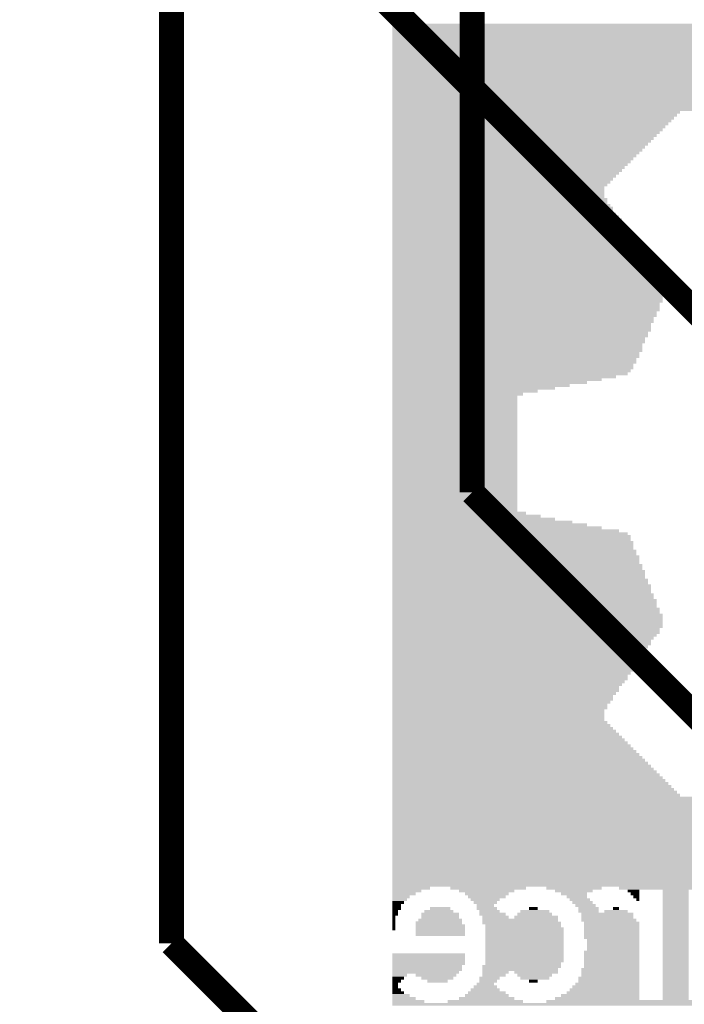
# Model space of a CAD drawing. Extents: x -3564 to 3564, y -2067 to 2176.
# Tile 11 of 21: x -411 to -145, y -1861 to -1468. Entities that reach past the tile are written whole.
import ezdxf

# ---------------------------------------------------------------- set-up
doc = ezdxf.new("R2010")
doc.units = 0
for name, color, linetype in [('COPPER_BOTTOM', 1, 'CONTINUOUS'), ('COPPER_TOP', 3, 'CONTINUOUS'), ('SILKSCREEN_BOTTOM', 6, 'CONTINUOUS')]:
    doc.layers.add(name, color=color, linetype=linetype)

msp = doc.modelspace()

# ---------------------------------------------------------------- hatches: boundary and pattern name
at = {"layer": 'SILKSCREEN_BOTTOM'}
for points in [[(-63.53937, -1471.159685), (-261.850039, -1471.159685), (-261.850039, -1469.994724), (-63.53937, -1469.999961)], [(-64.699094, -1472.319409), (-261.850039, -1472.319409), (-261.850039, -1471.154449), (-64.699094, -1471.159646)], [(-64.699094, -1473.479134), (-261.850039, -1473.479134), (-261.850039, -1472.314173), (-64.699094, -1472.31937)], [(-64.699094, -1474.638819), (-261.850039, -1474.638819), (-261.850039, -1473.473898), (-64.699094, -1473.479094)], [(-64.699094, -1475.798543), (-261.850039, -1475.798543), (-261.850039, -1474.633622), (-64.699094, -1474.63878)], [(-65.85878, -1476.958268), (-261.850039, -1476.958268), (-261.850039, -1475.793346), (-65.85878, -1475.798504)], [(-65.85878, -1478.117953), (-261.850039, -1478.117953), (-261.850039, -1476.953071), (-65.85878, -1476.958228)], [(-65.85878, -1479.277677), (-261.850039, -1479.277677), (-261.850039, -1478.112795), (-65.85878, -1478.117913)], [(-65.85878, -1480.437402), (-261.850039, -1480.437402), (-261.850039, -1479.27252), (-65.85878, -1479.277638)], [(-65.85878, -1481.597087), (-261.850039, -1481.597087), (-261.850039, -1480.432244), (-65.85878, -1480.437362)], [(-65.85878, -1482.756811), (-261.850039, -1482.756811), (-261.850039, -1481.591969), (-65.85878, -1481.597047)], [(-67.018504, -1483.916535), (-261.850039, -1483.916535), (-261.850039, -1482.751693), (-67.018504, -1482.756772)], [(-67.018504, -1485.07622), (-261.850039, -1485.07622), (-261.850039, -1483.911417), (-67.018504, -1483.916496)], [(-67.018504, -1486.235945), (-261.850039, -1486.235945), (-261.850039, -1485.071142), (-67.018504, -1485.076181)], [(-67.018504, -1487.395669), (-261.850039, -1487.395669), (-261.850039, -1486.230866), (-67.018504, -1486.235906)], [(-67.018504, -1488.555354), (-261.850039, -1488.555354), (-261.850039, -1487.390591), (-67.018504, -1487.39563)], [(-68.178228, -1489.715079), (-261.850039, -1489.715079), (-261.850039, -1488.550315), (-68.178228, -1488.555315)], [(-68.178228, -1490.874803), (-261.850039, -1490.874803), (-261.850039, -1489.710039), (-68.178228, -1489.715039)], [(-68.178228, -1492.034488), (-261.850039, -1492.034488), (-261.850039, -1490.869764), (-68.178228, -1490.874764)], [(-68.178228, -1493.194213), (-261.850039, -1493.194213), (-261.850039, -1492.029488), (-68.178228, -1492.034449)], [(-68.178228, -1494.353937), (-261.850039, -1494.353937), (-261.850039, -1493.189213), (-68.178228, -1493.194173)], [(-68.178228, -1495.513622), (-261.850039, -1495.513622), (-261.850039, -1494.348937), (-68.178228, -1494.353898)], [(-69.337913, -1496.673346), (-261.850039, -1496.673346), (-261.850039, -1495.508661), (-69.337913, -1495.513583)], [(-69.337913, -1497.833071), (-261.850039, -1497.833071), (-261.850039, -1496.668386), (-69.337913, -1496.673307)], [(-69.337913, -1498.992756), (-261.850039, -1498.992756), (-261.850039, -1497.82811), (-69.337913, -1497.833031)], [(-69.337913, -1500.15248), (-261.850039, -1500.15248), (-261.850039, -1498.987835), (-69.337913, -1498.992717)], [(-69.337913, -1501.312205), (-261.850039, -1501.312205), (-261.850039, -1500.147559), (-69.337913, -1500.152441)], [(-70.497638, -1502.47189), (-261.850039, -1502.47189), (-261.850039, -1501.307283), (-70.497638, -1501.312165)], [(-70.497638, -1503.631614), (-261.850039, -1503.631614), (-261.850039, -1502.467008), (-70.497638, -1502.47185)], [(-70.497638, -1504.791339), (-261.850039, -1504.791339), (-261.850039, -1503.626732), (-70.497638, -1503.631575)], [(-147.038583, -1505.951024), (-261.850039, -1505.951024), (-261.850039, -1504.786457), (-147.038583, -1504.791299)], [(-148.198307, -1507.110748), (-261.850039, -1507.110748), (-261.850039, -1505.946181), (-148.198307, -1505.950984)], [(-149.358031, -1508.270472), (-261.850039, -1508.270472), (-261.850039, -1507.105906), (-149.358031, -1507.110709)], [(-150.517717, -1509.430157), (-261.850039, -1509.430157), (-261.850039, -1508.26563), (-150.517717, -1508.270433)], [(-151.677441, -1510.589882), (-261.850039, -1510.589882), (-261.850039, -1509.425354), (-151.677441, -1509.430118)], [(-152.837165, -1511.749606), (-261.850039, -1511.749606), (-261.850039, -1510.585079), (-152.837165, -1510.589843)], [(-153.99685, -1512.909291), (-261.850039, -1512.909291), (-261.850039, -1511.744803), (-153.99685, -1511.749567)], [(-155.156575, -1514.069016), (-261.850039, -1514.069016), (-261.850039, -1512.904528), (-155.156575, -1512.909252)], [(-156.316299, -1515.22874), (-261.850039, -1515.22874), (-261.850039, -1514.064252), (-156.316299, -1514.068976)], [(-157.475984, -1516.388425), (-261.850039, -1516.388425), (-261.850039, -1515.223976), (-157.475984, -1515.228701)], [(-158.635709, -1517.54815), (-261.850039, -1517.54815), (-261.850039, -1516.383701), (-158.635709, -1516.388386)], [(-159.795433, -1518.707874), (-261.850039, -1518.707874), (-261.850039, -1517.543425), (-159.795433, -1517.54811)], [(-160.955118, -1519.867559), (-261.850039, -1519.867559), (-261.850039, -1518.70315), (-160.955118, -1518.707835)], [(-162.114843, -1521.027283), (-261.850039, -1521.027283), (-261.850039, -1519.862874), (-162.114843, -1519.86752)], [(-163.274567, -1522.187008), (-261.850039, -1522.187008), (-261.850039, -1521.022598), (-163.274567, -1521.027244)], [(-164.434252, -1523.346693), (-261.850039, -1523.346693), (-261.850039, -1522.182323), (-164.434252, -1522.186969)], [(-165.593976, -1524.506417), (-261.850039, -1524.506417), (-261.850039, -1523.342047), (-165.593976, -1523.346654)], [(-166.753701, -1525.666142), (-261.850039, -1525.666142), (-261.850039, -1524.501772), (-166.753701, -1524.506378)], [(-167.913386, -1526.825827), (-261.850039, -1526.825827), (-261.850039, -1525.661496), (-167.913386, -1525.666102)], [(-169.07311, -1527.985551), (-261.850039, -1527.985551), (-261.850039, -1526.82122), (-169.07311, -1526.825787)], [(-170.232835, -1529.145276), (-261.850039, -1529.145276), (-261.850039, -1527.980945), (-170.232835, -1527.985512)], [(-171.39252, -1530.304961), (-261.850039, -1530.304961), (-261.850039, -1529.140669), (-171.39252, -1529.145236)], [(-172.552244, -1531.464685), (-261.850039, -1531.464685), (-261.850039, -1530.300394), (-172.552244, -1530.304921)], [(-173.711969, -1532.624409), (-261.850039, -1532.624409), (-261.850039, -1531.460118), (-173.711969, -1531.464646)], [(-174.871654, -1533.784094), (-261.850039, -1533.784094), (-261.850039, -1532.619843), (-174.871654, -1532.62437)], [(-176.031378, -1534.943819), (-261.850039, -1534.943819), (-261.850039, -1533.779567), (-176.031378, -1533.784055)], [(-177.191102, -1536.103543), (-261.850039, -1536.103543), (-261.850039, -1534.939291), (-177.191102, -1534.94378)], [(-177.191102, -1537.263228), (-261.850039, -1537.263228), (-261.850039, -1536.099016), (-177.191102, -1536.103504)], [(-177.191102, -1538.422953), (-261.850039, -1538.422953), (-261.850039, -1537.25874), (-177.191102, -1537.263189)], [(-177.191102, -1539.582677), (-261.850039, -1539.582677), (-261.850039, -1538.418465), (-177.191102, -1538.422913)], [(-176.031378, -1540.742362), (-261.850039, -1540.742362), (-261.850039, -1539.578189), (-176.031378, -1539.582638)], [(-176.031378, -1541.902087), (-261.850039, -1541.902087), (-261.850039, -1540.737913), (-176.031378, -1540.742323)], [(-174.871654, -1543.061811), (-261.850039, -1543.061811), (-261.850039, -1541.897638), (-174.871654, -1541.902047)], [(-173.711969, -1544.221496), (-261.850039, -1544.221496), (-261.850039, -1543.057362), (-173.711969, -1543.061772)], [(-173.711969, -1545.38122), (-261.850039, -1545.38122), (-261.850039, -1544.217087), (-173.711969, -1544.221457)], [(-172.552244, -1546.540945), (-261.850039, -1546.540945), (-261.850039, -1545.376811), (-172.552244, -1545.381181)], [(-171.39252, -1547.70063), (-261.850039, -1547.70063), (-261.850039, -1546.536535), (-171.39252, -1546.540906)], [(-170.232835, -1548.860354), (-261.850039, -1548.860354), (-261.850039, -1547.69626), (-170.232835, -1547.700591)], [(-170.232835, -1550.020079), (-261.850039, -1550.020079), (-261.850039, -1548.855984), (-170.232835, -1548.860315)], [(-169.07311, -1551.179764), (-261.850039, -1551.179764), (-261.850039, -1550.015709), (-169.07311, -1550.020039)], [(-167.913386, -1552.339488), (-261.850039, -1552.339488), (-261.850039, -1551.175433), (-167.913386, -1551.179724)], [(-167.913386, -1553.499213), (-261.850039, -1553.499213), (-261.850039, -1552.335157), (-167.913386, -1552.339449)], [(-166.753701, -1554.658898), (-261.850039, -1554.658898), (-261.850039, -1553.494882), (-166.753701, -1553.499173)], [(-165.593976, -1555.818622), (-261.850039, -1555.818622), (-261.850039, -1554.654606), (-165.593976, -1554.658858)], [(-165.593976, -1556.978346), (-261.850039, -1556.978346), (-261.850039, -1555.814331), (-165.593976, -1555.818583)], [(-164.434252, -1558.138031), (-261.850039, -1558.138031), (-261.850039, -1556.974055), (-164.434252, -1556.978307)], [(-163.274567, -1559.297756), (-261.850039, -1559.297756), (-261.850039, -1558.13378), (-163.274567, -1558.137992)], [(-163.274567, -1560.45748), (-261.850039, -1560.45748), (-261.850039, -1559.293504), (-163.274567, -1559.297717)], [(-162.114843, -1561.617165), (-261.850039, -1561.617165), (-261.850039, -1560.453228), (-162.114843, -1560.457441)], [(-160.955118, -1562.77689), (-261.850039, -1562.77689), (-261.850039, -1561.612953), (-160.955118, -1561.617126)], [(-160.955118, -1563.936614), (-261.850039, -1563.936614), (-261.850039, -1562.772677), (-160.955118, -1562.77685)], [(-159.795433, -1565.096299), (-261.850039, -1565.096299), (-261.850039, -1563.932402), (-159.795433, -1563.936575)], [(-158.635709, -1566.256024), (-261.850039, -1566.256024), (-261.850039, -1565.092126), (-158.635709, -1565.09626)], [(-157.475984, -1567.415748), (-261.850039, -1567.415748), (-261.850039, -1566.25185), (-157.475984, -1566.255984)], [(-157.475984, -1568.575433), (-261.850039, -1568.575433), (-261.850039, -1567.411575), (-157.475984, -1567.415709)], [(-156.316299, -1569.735157), (-261.850039, -1569.735157), (-261.850039, -1568.571299), (-156.316299, -1568.575394)], [(-155.156575, -1570.894882), (-261.850039, -1570.894882), (-261.850039, -1569.731024), (-155.156575, -1569.735118)], [(-155.156575, -1572.054567), (-261.850039, -1572.054567), (-261.850039, -1570.890748), (-155.156575, -1570.894843)], [(-153.99685, -1573.214291), (-261.850039, -1573.214291), (-261.850039, -1572.050472), (-153.99685, -1572.054528)], [(-152.837165, -1574.374016), (-261.850039, -1574.374016), (-261.850039, -1573.210197), (-152.837165, -1573.214252)], [(-152.837165, -1575.533701), (-261.850039, -1575.533701), (-261.850039, -1574.369921), (-152.837165, -1574.373976)], [(-152.837165, -1576.693425), (-261.850039, -1576.693425), (-261.850039, -1575.529646), (-152.837165, -1575.533661)], [(-152.837165, -1577.85315), (-261.850039, -1577.85315), (-261.850039, -1576.68937), (-152.837165, -1576.693386)], [(-152.837165, -1579.012835), (-261.850039, -1579.012835), (-261.850039, -1577.849094), (-152.837165, -1577.85311)], [(-153.99685, -1580.172559), (-261.850039, -1580.172559), (-261.850039, -1579.008819), (-153.99685, -1579.012795)], [(-153.99685, -1581.332283), (-261.850039, -1581.332283), (-261.850039, -1580.168543), (-153.99685, -1580.17252)], [(-155.156575, -1582.491969), (-261.850039, -1582.491969), (-261.850039, -1581.328268), (-155.156575, -1581.332244)], [(-155.156575, -1583.651693), (-261.850039, -1583.651693), (-261.850039, -1582.487992), (-155.156575, -1582.491929)], [(-155.156575, -1584.811417), (-261.850039, -1584.811417), (-261.850039, -1583.647717), (-155.156575, -1583.651654)], [(-156.316299, -1585.971102), (-261.850039, -1585.971102), (-261.850039, -1584.807441), (-156.316299, -1584.811378)], [(-156.316299, -1587.130827), (-261.850039, -1587.130827), (-261.850039, -1585.967165), (-156.316299, -1585.971063)], [(-157.475984, -1588.290551), (-261.850039, -1588.290551), (-261.850039, -1587.12689), (-157.475984, -1587.130787)], [(-157.475984, -1589.450236), (-261.850039, -1589.450236), (-261.850039, -1588.286614), (-157.475984, -1588.290512)], [(-158.635709, -1590.609961), (-261.850039, -1590.609961), (-261.850039, -1589.446339), (-158.635709, -1589.450197)], [(-158.635709, -1591.769685), (-261.850039, -1591.769685), (-261.850039, -1590.606063), (-158.635709, -1590.609921)], [(-158.635709, -1592.92937), (-261.850039, -1592.92937), (-261.850039, -1591.765787), (-158.635709, -1591.769646)], [(-159.795433, -1594.089094), (-261.850039, -1594.089094), (-261.850039, -1592.925512), (-159.795433, -1592.929331)], [(-159.795433, -1595.248819), (-261.850039, -1595.248819), (-261.850039, -1594.085236), (-159.795433, -1594.089055)], [(-160.955118, -1596.408504), (-261.850039, -1596.408504), (-261.850039, -1595.244961), (-160.955118, -1595.24878)], [(-160.955118, -1597.568228), (-261.850039, -1597.568228), (-261.850039, -1596.404685), (-160.955118, -1596.408465)], [(-162.114843, -1598.727953), (-261.850039, -1598.727953), (-261.850039, -1597.564409), (-162.114843, -1597.568189)], [(-162.114843, -1599.887638), (-261.850039, -1599.887638), (-261.850039, -1598.724134), (-162.114843, -1598.727913)], [(-162.114843, -1601.047362), (-261.850039, -1601.047362), (-261.850039, -1599.883858), (-162.114843, -1599.887598)], [(-163.274567, -1602.207087), (-261.850039, -1602.207087), (-261.850039, -1601.043583), (-163.274567, -1601.047323)], [(-163.274567, -1603.366772), (-261.850039, -1603.366772), (-261.850039, -1602.203307), (-163.274567, -1602.207047)], [(-164.434252, -1604.526496), (-261.850039, -1604.526496), (-261.850039, -1603.363031), (-164.434252, -1603.366732)], [(-164.434252, -1605.68622), (-261.850039, -1605.68622), (-261.850039, -1604.522756), (-164.434252, -1604.526457)], [(-165.593976, -1606.845906), (-261.850039, -1606.845906), (-261.850039, -1605.68248), (-165.593976, -1605.686181)], [(-165.593976, -1608.00563), (-261.850039, -1608.00563), (-261.850039, -1606.842205), (-165.593976, -1606.845866)], [(-166.753701, -1609.165354), (-261.850039, -1609.165354), (-261.850039, -1608.001929), (-166.753701, -1608.005591)], [(-167.913386, -1610.325039), (-261.850039, -1610.325039), (-261.850039, -1609.161654), (-167.913386, -1609.165315)], [(-172.552244, -1611.484764), (-261.850039, -1611.484764), (-261.850039, -1610.321378), (-172.552244, -1610.325)], [(-178.350787, -1612.644488), (-261.850039, -1612.644488), (-261.850039, -1611.481102), (-178.350787, -1611.484724)], [(-184.14937, -1613.804173), (-261.850039, -1613.804173), (-261.850039, -1612.640827), (-184.14937, -1612.644449)], [(-191.107638, -1614.963898), (-261.850039, -1614.963898), (-261.850039, -1613.800551), (-191.107638, -1613.804134)], [(-196.906181, -1616.123622), (-261.850039, -1616.123622), (-261.850039, -1614.960276), (-196.906181, -1614.963858)], [(-203.864449, -1617.283307), (-261.850039, -1617.283307), (-261.850039, -1616.12), (-203.864449, -1616.123583)], [(-209.662992, -1618.443031), (-261.850039, -1618.443031), (-261.850039, -1617.279724), (-209.662992, -1617.283268)], [(-211.982441, -1619.602756), (-261.850039, -1619.602756), (-261.850039, -1618.439449), (-211.982441, -1618.442992)], [(-211.982441, -1620.762441), (-261.850039, -1620.762441), (-261.850039, -1619.599173), (-211.982441, -1619.602717)], [(-211.982441, -1621.922165), (-261.850039, -1621.922165), (-261.850039, -1620.758898), (-211.982441, -1620.762402)], [(-211.982441, -1623.08189), (-261.850039, -1623.08189), (-261.850039, -1621.918622), (-211.982441, -1621.922126)], [(-211.982441, -1624.241575), (-261.850039, -1624.241575), (-261.850039, -1623.078346), (-211.982441, -1623.08185)], [(-211.982441, -1625.401299), (-261.850039, -1625.401299), (-261.850039, -1624.238071), (-211.982441, -1624.241535)], [(-211.982441, -1626.561024), (-261.850039, -1626.561024), (-261.850039, -1625.397795), (-211.982441, -1625.40126)], [(-211.982441, -1627.720709), (-261.850039, -1627.720709), (-261.850039, -1626.55752), (-211.982441, -1626.560984)], [(-211.982441, -1628.880433), (-261.850039, -1628.880433), (-261.850039, -1627.717244), (-211.982441, -1627.720669)], [(-211.982441, -1630.040157), (-261.850039, -1630.040157), (-261.850039, -1628.876969), (-211.982441, -1628.880394)], [(-211.982441, -1631.199843), (-261.850039, -1631.199843), (-261.850039, -1630.036693), (-211.982441, -1630.040118)], [(-211.982441, -1632.359567), (-261.850039, -1632.359567), (-261.850039, -1631.196417), (-211.982441, -1631.199803)], [(-211.982441, -1633.519291), (-261.850039, -1633.519291), (-261.850039, -1632.356142), (-211.982441, -1632.359528)], [(-211.982441, -1634.678976), (-261.850039, -1634.678976), (-261.850039, -1633.515866), (-211.982441, -1633.519252)], [(-211.982441, -1635.838701), (-261.850039, -1635.838701), (-261.850039, -1634.675591), (-211.982441, -1634.678937)], [(-211.982441, -1636.998425), (-261.850039, -1636.998425), (-261.850039, -1635.835315), (-211.982441, -1635.838661)], [(-211.982441, -1638.15811), (-261.850039, -1638.15811), (-261.850039, -1636.995039), (-211.982441, -1636.998386)], [(-211.982441, -1639.317835), (-261.850039, -1639.317835), (-261.850039, -1638.154764), (-211.982441, -1638.158071)], [(-211.982441, -1640.477559), (-261.850039, -1640.477559), (-261.850039, -1639.314488), (-211.982441, -1639.317795)], [(-211.982441, -1641.637244), (-261.850039, -1641.637244), (-261.850039, -1640.474213), (-211.982441, -1640.47752)], [(-211.982441, -1642.796969), (-261.850039, -1642.796969), (-261.850039, -1641.633937), (-211.982441, -1641.637205)], [(-211.982441, -1643.956693), (-261.850039, -1643.956693), (-261.850039, -1642.793661), (-211.982441, -1642.796929)], [(-211.982441, -1645.116378), (-261.850039, -1645.116378), (-261.850039, -1643.953386), (-211.982441, -1643.956654)], [(-211.982441, -1646.276102), (-261.850039, -1646.276102), (-261.850039, -1645.11311), (-211.982441, -1645.116339)], [(-211.982441, -1647.435827), (-261.850039, -1647.435827), (-261.850039, -1646.272835), (-211.982441, -1646.276063)], [(-211.982441, -1648.595512), (-261.850039, -1648.595512), (-261.850039, -1647.432559), (-211.982441, -1647.435787)], [(-211.982441, -1649.755236), (-261.850039, -1649.755236), (-261.850039, -1648.592283), (-211.982441, -1648.595472)], [(-211.982441, -1650.914961), (-261.850039, -1650.914961), (-261.850039, -1649.752008), (-211.982441, -1649.755197)], [(-211.982441, -1652.074646), (-261.850039, -1652.074646), (-261.850039, -1650.911732), (-211.982441, -1650.914921)], [(-211.982441, -1653.23437), (-261.850039, -1653.23437), (-261.850039, -1652.071457), (-211.982441, -1652.074606)], [(-211.982441, -1654.394094), (-261.850039, -1654.394094), (-261.850039, -1653.231181), (-211.982441, -1653.234331)], [(-211.982441, -1655.55378), (-261.850039, -1655.55378), (-261.850039, -1654.390906), (-211.982441, -1654.394055)], [(-211.982441, -1656.713504), (-261.850039, -1656.713504), (-261.850039, -1655.55063), (-211.982441, -1655.55374)], [(-211.982441, -1657.873228), (-261.850039, -1657.873228), (-261.850039, -1656.710354), (-211.982441, -1656.713465)], [(-211.982441, -1659.032913), (-261.850039, -1659.032913), (-261.850039, -1657.870079), (-211.982441, -1657.873189)], [(-211.982441, -1660.192638), (-261.850039, -1660.192638), (-261.850039, -1659.029803), (-211.982441, -1659.032874)], [(-211.982441, -1661.352362), (-261.850039, -1661.352362), (-261.850039, -1660.189528), (-211.982441, -1660.192598)], [(-211.982441, -1662.512047), (-261.850039, -1662.512047), (-261.850039, -1661.349252), (-211.982441, -1661.352323)], [(-211.982441, -1663.671772), (-261.850039, -1663.671772), (-261.850039, -1662.508976), (-211.982441, -1662.512008)], [(-211.982441, -1664.831496), (-261.850039, -1664.831496), (-261.850039, -1663.668701), (-211.982441, -1663.671732)], [(-208.503307, -1665.991181), (-261.850039, -1665.991181), (-261.850039, -1664.828425), (-208.503307, -1664.831457)], [(-202.704724, -1667.150906), (-261.850039, -1667.150906), (-261.850039, -1665.98815), (-202.704724, -1665.991142)], [(-196.906181, -1668.31063), (-261.850039, -1668.31063), (-261.850039, -1667.147874), (-196.906181, -1667.150866)], [(-189.947913, -1669.470315), (-261.850039, -1669.470315), (-261.850039, -1668.307598), (-189.947913, -1668.310591)], [(-184.14937, -1670.630039), (-261.850039, -1670.630039), (-261.850039, -1669.467323), (-184.14937, -1669.470276)], [(-178.350787, -1671.789764), (-261.850039, -1671.789764), (-261.850039, -1670.627047), (-178.350787, -1670.63)], [(-171.39252, -1672.949449), (-261.850039, -1672.949449), (-261.850039, -1671.786772), (-171.39252, -1671.789724)], [(-167.913386, -1674.109173), (-261.850039, -1674.109173), (-261.850039, -1672.946496), (-167.913386, -1672.949409)], [(-166.753701, -1675.268898), (-261.850039, -1675.268898), (-261.850039, -1674.10622), (-166.753701, -1674.109134)], [(-166.753701, -1676.428583), (-261.850039, -1676.428583), (-261.850039, -1675.265945), (-166.753701, -1675.268858)], [(-165.593976, -1677.588307), (-261.850039, -1677.588307), (-261.850039, -1676.425669), (-165.593976, -1676.428543)], [(-165.593976, -1678.748031), (-261.850039, -1678.748031), (-261.850039, -1677.585394), (-165.593976, -1677.588268)], [(-165.593976, -1679.907717), (-261.850039, -1679.907717), (-261.850039, -1678.745118), (-165.593976, -1678.747992)], [(-164.434252, -1681.067441), (-261.850039, -1681.067441), (-261.850039, -1679.904843), (-164.434252, -1679.907677)], [(-164.434252, -1682.227165), (-261.850039, -1682.227165), (-261.850039, -1681.064567), (-164.434252, -1681.067402)], [(-163.274567, -1683.38685), (-261.850039, -1683.38685), (-261.850039, -1682.224291), (-163.274567, -1682.227126)], [(-163.274567, -1684.546575), (-261.850039, -1684.546575), (-261.850039, -1683.384016), (-163.274567, -1683.386811)], [(-163.274567, -1685.706299), (-261.850039, -1685.706299), (-261.850039, -1684.54374), (-163.274567, -1684.546535)], [(-162.114843, -1686.865984), (-261.850039, -1686.865984), (-261.850039, -1685.703465), (-162.114843, -1685.70626)], [(-162.114843, -1688.025709), (-261.850039, -1688.025709), (-261.850039, -1686.863189), (-162.114843, -1686.865945)], [(-160.955118, -1689.185433), (-261.850039, -1689.185433), (-261.850039, -1688.022913), (-160.955118, -1688.025669)], [(-160.955118, -1690.345118), (-261.850039, -1690.345118), (-261.850039, -1689.182638), (-160.955118, -1689.185394)], [(-160.955118, -1691.504843), (-261.850039, -1691.504843), (-261.850039, -1690.342362), (-160.955118, -1690.345079)], [(-159.795433, -1692.664567), (-261.850039, -1692.664567), (-261.850039, -1691.502087), (-159.795433, -1691.504803)], [(-159.795433, -1693.824252), (-261.850039, -1693.824252), (-261.850039, -1692.661811), (-159.795433, -1692.664528)], [(-158.635709, -1694.983976), (-261.850039, -1694.983976), (-261.850039, -1693.821535), (-158.635709, -1693.824213)], [(-158.635709, -1696.143701), (-261.850039, -1696.143701), (-261.850039, -1694.98126), (-158.635709, -1694.983937)], [(-158.635709, -1697.303386), (-261.850039, -1697.303386), (-261.850039, -1696.140984), (-158.635709, -1696.143661)], [(-157.475984, -1698.46311), (-261.850039, -1698.46311), (-261.850039, -1697.300709), (-157.475984, -1697.303346)], [(-157.475984, -1699.622835), (-261.850039, -1699.622835), (-261.850039, -1698.460433), (-157.475984, -1698.463071)], [(-156.316299, -1700.78252), (-261.850039, -1700.78252), (-261.850039, -1699.620157), (-156.316299, -1699.622795)], [(-156.316299, -1701.942244), (-261.850039, -1701.942244), (-261.850039, -1700.779882), (-156.316299, -1700.78248)], [(-156.316299, -1703.101969), (-261.850039, -1703.101969), (-261.850039, -1701.939606), (-156.316299, -1701.942205)], [(-155.156575, -1704.261654), (-261.850039, -1704.261654), (-261.850039, -1703.099331), (-155.156575, -1703.101929)], [(-155.156575, -1705.421378), (-261.850039, -1705.421378), (-261.850039, -1704.259055), (-155.156575, -1704.261614)], [(-153.99685, -1706.581102), (-261.850039, -1706.581102), (-261.850039, -1705.41878), (-153.99685, -1705.421339)], [(-153.99685, -1707.740787), (-261.850039, -1707.740787), (-261.850039, -1706.578504), (-153.99685, -1706.581063)], [(-153.99685, -1708.900512), (-261.850039, -1708.900512), (-261.850039, -1707.738228), (-153.99685, -1707.740748)], [(-153.99685, -1710.060236), (-261.850039, -1710.060236), (-261.850039, -1708.897953), (-153.99685, -1708.900472)], [(-153.99685, -1711.219921), (-261.850039, -1711.219921), (-261.850039, -1710.057677), (-153.99685, -1710.060197)], [(-155.156575, -1712.379646), (-261.850039, -1712.379646), (-261.850039, -1711.217402), (-155.156575, -1711.219882)], [(-155.156575, -1713.53937), (-261.850039, -1713.53937), (-261.850039, -1712.377126), (-155.156575, -1712.379606)], [(-156.316299, -1714.699055), (-261.850039, -1714.699055), (-261.850039, -1713.53685), (-156.316299, -1713.539331)], [(-157.475984, -1715.85878), (-261.850039, -1715.85878), (-261.850039, -1714.696575), (-157.475984, -1714.699016)], [(-158.635709, -1717.018504), (-261.850039, -1717.018504), (-261.850039, -1715.856299), (-158.635709, -1715.85874)], [(-158.635709, -1718.178189), (-261.850039, -1718.178189), (-261.850039, -1717.016024), (-158.635709, -1717.018465)], [(-159.795433, -1719.337913), (-261.850039, -1719.337913), (-261.850039, -1718.175748), (-159.795433, -1718.17815)], [(-160.955118, -1720.497638), (-261.850039, -1720.497638), (-261.850039, -1719.335472), (-160.955118, -1719.337874)], [(-160.955118, -1721.657323), (-261.850039, -1721.657323), (-261.850039, -1720.495197), (-160.955118, -1720.497598)], [(-162.114843, -1722.817047), (-261.850039, -1722.817047), (-261.850039, -1721.654921), (-162.114843, -1721.657283)], [(-163.274567, -1723.976772), (-261.850039, -1723.976772), (-261.850039, -1722.814646), (-163.274567, -1722.817008)], [(-163.274567, -1725.136457), (-261.850039, -1725.136457), (-261.850039, -1723.97437), (-163.274567, -1723.976732)], [(-164.434252, -1726.296181), (-261.850039, -1726.296181), (-261.850039, -1725.134094), (-164.434252, -1725.136417)], [(-165.593976, -1727.455906), (-261.850039, -1727.455906), (-261.850039, -1726.293819), (-165.593976, -1726.296142)], [(-165.593976, -1728.615591), (-261.850039, -1728.615591), (-261.850039, -1727.453543), (-165.593976, -1727.455866)], [(-166.753701, -1729.775315), (-261.850039, -1729.775315), (-261.850039, -1728.613268), (-166.753701, -1728.615551)], [(-167.913386, -1730.935039), (-261.850039, -1730.935039), (-261.850039, -1729.772992), (-167.913386, -1729.775276)], [(-167.913386, -1732.094724), (-261.850039, -1732.094724), (-261.850039, -1730.932717), (-167.913386, -1730.935)], [(-169.07311, -1733.254449), (-261.850039, -1733.254449), (-261.850039, -1732.092441), (-169.07311, -1732.094685)], [(-170.232835, -1734.414173), (-261.850039, -1734.414173), (-261.850039, -1733.252165), (-170.232835, -1733.254409)], [(-171.39252, -1735.573858), (-261.850039, -1735.573858), (-261.850039, -1734.41189), (-171.39252, -1734.414134)], [(-171.39252, -1736.733583), (-261.850039, -1736.733583), (-261.850039, -1735.571614), (-171.39252, -1735.573819)], [(-172.552244, -1737.893307), (-261.850039, -1737.893307), (-261.850039, -1736.731339), (-172.552244, -1736.733543)], [(-173.711969, -1739.052992), (-261.850039, -1739.052992), (-261.850039, -1737.891063), (-173.711969, -1737.893268)], [(-173.711969, -1740.212717), (-261.850039, -1740.212717), (-261.850039, -1739.050787), (-173.711969, -1739.052953)], [(-174.871654, -1741.372441), (-261.850039, -1741.372441), (-261.850039, -1740.210512), (-174.871654, -1740.212677)], [(-176.031378, -1742.532126), (-261.850039, -1742.532126), (-261.850039, -1741.370236), (-176.031378, -1741.372402)], [(-176.031378, -1743.69185), (-261.850039, -1743.69185), (-261.850039, -1742.529961), (-176.031378, -1742.532087)], [(-177.191102, -1744.851575), (-261.850039, -1744.851575), (-261.850039, -1743.689685), (-177.191102, -1743.691811)], [(-177.191102, -1746.01126), (-261.850039, -1746.01126), (-261.850039, -1744.849409), (-177.191102, -1744.851535)], [(-177.191102, -1747.170984), (-261.850039, -1747.170984), (-261.850039, -1746.009134), (-177.191102, -1746.01122)], [(-177.191102, -1748.330709), (-261.850039, -1748.330709), (-261.850039, -1747.168858), (-177.191102, -1747.170945)], [(-176.031378, -1749.490394), (-261.850039, -1749.490394), (-261.850039, -1748.328583), (-176.031378, -1748.330669)], [(-174.871654, -1750.650118), (-261.850039, -1750.650118), (-261.850039, -1749.488307), (-174.871654, -1749.490354)], [(-173.711969, -1751.809843), (-261.850039, -1751.809843), (-261.850039, -1750.648031), (-173.711969, -1750.650079)], [(-172.552244, -1752.969528), (-261.850039, -1752.969528), (-261.850039, -1751.807756), (-172.552244, -1751.809803)], [(-171.39252, -1754.129252), (-261.850039, -1754.129252), (-261.850039, -1752.96748), (-171.39252, -1752.969488)], [(-170.232835, -1755.288976), (-261.850039, -1755.288976), (-261.850039, -1754.127205), (-170.232835, -1754.129213)], [(-169.07311, -1756.448661), (-261.850039, -1756.448661), (-261.850039, -1755.286929), (-169.07311, -1755.288937)], [(-167.913386, -1757.608386), (-261.850039, -1757.608386), (-261.850039, -1756.446654), (-167.913386, -1756.448622)], [(-166.753701, -1758.76811), (-261.850039, -1758.76811), (-261.850039, -1757.606378), (-166.753701, -1757.608346)], [(-165.593976, -1759.927795), (-261.850039, -1759.927795), (-261.850039, -1758.766102), (-165.593976, -1758.768071)], [(-164.434252, -1761.08752), (-261.850039, -1761.08752), (-261.850039, -1759.925827), (-164.434252, -1759.927756)], [(-163.274567, -1762.247244), (-261.850039, -1762.247244), (-261.850039, -1761.085551), (-163.274567, -1761.08748)], [(-162.114843, -1763.406929), (-261.850039, -1763.406929), (-261.850039, -1762.245276), (-162.114843, -1762.247205)], [(-160.955118, -1764.566654), (-261.850039, -1764.566654), (-261.850039, -1763.405), (-160.955118, -1763.40689)], [(-159.795433, -1765.726378), (-261.850039, -1765.726378), (-261.850039, -1764.564724), (-159.795433, -1764.566614)], [(-158.635709, -1766.886063), (-261.850039, -1766.886063), (-261.850039, -1765.724449), (-158.635709, -1765.726339)], [(-157.475984, -1768.045787), (-261.850039, -1768.045787), (-261.850039, -1766.884173), (-157.475984, -1766.886024)], [(-156.316299, -1769.205512), (-261.850039, -1769.205512), (-261.850039, -1768.043898), (-156.316299, -1768.045748)], [(-155.156575, -1770.365197), (-261.850039, -1770.365197), (-261.850039, -1769.203622), (-155.156575, -1769.205472)], [(-153.99685, -1771.524921), (-261.850039, -1771.524921), (-261.850039, -1770.363346), (-153.99685, -1770.365157)], [(-152.837165, -1772.684646), (-261.850039, -1772.684646), (-261.850039, -1771.523071), (-152.837165, -1771.524882)], [(-151.677441, -1773.844331), (-261.850039, -1773.844331), (-261.850039, -1772.682795), (-151.677441, -1772.684606)], [(-150.517717, -1775.004055), (-261.850039, -1775.004055), (-261.850039, -1773.84252), (-150.517717, -1773.844291)], [(-149.358031, -1776.16378), (-261.850039, -1776.16378), (-261.850039, -1775.002244), (-149.358031, -1775.004016)], [(-148.198307, -1777.323465), (-261.850039, -1777.323465), (-261.850039, -1776.161969), (-148.198307, -1776.16374)], [(-147.038583, -1778.483189), (-261.850039, -1778.483189), (-261.850039, -1777.321693), (-147.038583, -1777.323425)], [(180, -1779.642913), (-261.850039, -1779.642913), (-261.850039, -1778.481417), (180, -1778.48315)], [(180, -1780.802598), (-261.850039, -1780.802598), (-261.850039, -1779.641142), (180, -1779.642874)], [(180, -1781.962323), (-261.850039, -1781.962323), (-261.850039, -1780.800866), (180, -1780.802559)], [(180, -1783.122047), (-261.850039, -1783.122047), (-261.850039, -1781.960591), (180, -1781.962283)], [(180, -1784.281732), (-261.850039, -1784.281732), (-261.850039, -1783.120315), (180, -1783.122008)], [(180, -1785.441457), (-261.850039, -1785.441457), (-261.850039, -1784.280039), (180, -1784.281693)], [(180, -1786.601181), (-261.850039, -1786.601181), (-261.850039, -1785.439764), (180, -1785.441417)], [(180, -1787.760866), (-261.850039, -1787.760866), (-261.850039, -1786.599488), (180, -1786.601142)], [(180, -1788.920591), (-261.850039, -1788.920591), (-261.850039, -1787.759213), (180, -1787.760827)], [(180, -1790.080315), (-261.850039, -1790.080315), (-261.850039, -1788.918937), (180, -1788.920551)], [(180, -1791.24), (-261.850039, -1791.24), (-261.850039, -1790.078661), (180, -1790.080276)], [(180, -1792.399724), (-261.850039, -1792.399724), (-261.850039, -1791.238386), (180, -1791.239961)], [(180, -1793.559449), (-261.850039, -1793.559449), (-261.850039, -1792.39811), (180, -1792.399685)], [(180, -1794.719134), (-261.850039, -1794.719134), (-261.850039, -1793.557835), (180, -1793.559409)], [(180, -1795.878858), (-261.850039, -1795.878858), (-261.850039, -1794.717559), (180, -1794.719094)], [(180, -1797.038583), (-261.850039, -1797.038583), (-261.850039, -1795.877283), (180, -1795.878819)], [(180, -1798.198268), (-261.850039, -1798.198268), (-261.850039, -1797.037008), (180, -1797.038543)], [(180, -1799.357992), (-261.850039, -1799.357992), (-261.850039, -1798.196732), (180, -1798.198228)], [(180, -1800.517717), (-261.850039, -1800.517717), (-261.850039, -1799.356457), (180, -1799.357953)], [(180, -1801.677402), (-261.850039, -1801.677402), (-261.850039, -1800.516181), (180, -1800.517677)], [(180, -1802.837126), (-261.850039, -1802.837126), (-261.850039, -1801.675906), (180, -1801.677362)], [(180, -1803.99685), (-261.850039, -1803.99685), (-261.850039, -1802.83563), (180, -1802.837087)], [(180, -1805.156535), (-261.850039, -1805.156535), (-261.850039, -1803.995354), (180, -1803.996811)], [(180, -1806.31626), (-261.850039, -1806.31626), (-261.850039, -1805.155079), (180, -1805.156496)], [(180, -1807.475984), (-261.850039, -1807.475984), (-261.850039, -1806.314803), (180, -1806.31622)], [(180, -1808.635669), (-261.850039, -1808.635669), (-261.850039, -1807.474528), (180, -1807.475945)], [(180, -1809.795394), (-261.850039, -1809.795394), (-261.850039, -1808.634252), (180, -1808.63563)], [(180, -1810.955118), (-261.850039, -1810.955118), (-261.850039, -1809.793976), (180, -1809.795354)], [(180, -1812.114803), (-261.850039, -1812.114803), (-261.850039, -1810.953701), (180, -1810.955079)], [(180, -1813.274528), (-261.850039, -1813.274528), (-261.850039, -1812.113425), (180, -1812.114764)], [(180, -1814.434252), (-261.850039, -1814.434252), (-261.850039, -1813.27315), (180, -1813.274488)], [(-246.77378, -1815.593937), (-261.850039, -1815.593937), (-261.850039, -1814.432874), (-246.77378, -1814.434213)], [(-250.252913, -1816.753661), (-261.850039, -1816.753661), (-261.850039, -1815.592598), (-250.252913, -1815.593898)], [(-208.503307, -1815.593937), (-238.655787, -1815.593937), (-238.655787, -1814.432874), (-208.503307, -1814.434213)], [(-213.142126, -1816.753661), (-235.176654, -1816.753661), (-235.176654, -1815.592598), (-213.142126, -1815.593898)], [(-178.350787, -1815.593937), (-200.385315, -1815.593937), (-200.385315, -1814.432874), (-178.350787, -1814.434213)], [(-181.829921, -1816.753661), (-196.906181, -1816.753661), (-196.906181, -1815.592598), (-181.829921, -1815.593898)], [(-84.414173, -1815.593937), (-171.39252, -1815.593937), (-171.39252, -1814.432874), (-84.414173, -1814.434213)], [(-163.274567, -1816.753661), (-167.913386, -1816.753661), (-167.913386, -1815.592598), (-163.274567, -1815.593898)], [(-143.559449, -1816.753661), (-153.99685, -1816.753661), (-153.99685, -1815.592598), (-143.559449, -1815.593898)], [(-252.572323, -1817.913386), (-261.850039, -1817.913386), (-261.850039, -1816.752323), (-252.572323, -1816.753622)], [(-254.891732, -1819.073071), (-261.850039, -1819.073071), (-261.850039, -1817.912047), (-254.891732, -1817.913346)], [(-256.051457, -1820.232795), (-261.850039, -1820.232795), (-261.850039, -1819.071772), (-256.051457, -1819.073031)], [(-215.461575, -1817.913386), (-232.857244, -1817.913386), (-232.857244, -1816.752323), (-215.461575, -1816.753622)], [(-216.62126, -1819.073071), (-231.69752, -1819.073071), (-231.69752, -1817.912047), (-216.62126, -1817.913346)], [(-218.940709, -1820.232795), (-230.537795, -1820.232795), (-230.537795, -1819.071772), (-218.940709, -1819.073031)], [(-184.14937, -1817.913386), (-194.586772, -1817.913386), (-194.586772, -1816.752323), (-184.14937, -1816.753622)], [(-184.14937, -1819.073071), (-192.267323, -1819.073071), (-192.267323, -1817.912047), (-184.14937, -1817.913346)], [(-182.989646, -1820.232795), (-191.107638, -1820.232795), (-191.107638, -1819.071772), (-182.989646, -1819.073031)], [(-163.274567, -1817.913386), (-166.753701, -1817.913386), (-166.753701, -1816.752323), (-163.274567, -1816.753622)], [(-163.274567, -1819.073071), (-165.593976, -1819.073071), (-165.593976, -1817.912047), (-163.274567, -1817.913346)], [(-163.274567, -1820.232795), (-164.434252, -1820.232795), (-164.434252, -1819.071772), (-163.274567, -1819.073031)], [(-143.559449, -1817.913386), (-153.99685, -1817.913386), (-153.99685, -1816.752323), (-143.559449, -1816.753622)], [(-143.559449, -1819.073071), (-153.99685, -1819.073071), (-153.99685, -1817.912047), (-143.559449, -1817.913346)], [(-143.559449, -1820.232795), (-153.99685, -1820.232795), (-153.99685, -1819.071772), (-143.559449, -1819.073031)], [(-257.211181, -1821.39252), (-261.850039, -1821.39252), (-261.850039, -1820.231496), (-257.211181, -1820.232756)], [(-258.370866, -1822.552205), (-261.850039, -1822.552205), (-261.850039, -1821.39122), (-258.370866, -1821.39248)], [(-258.370866, -1823.711929), (-261.850039, -1823.711929), (-261.850039, -1822.550945), (-258.370866, -1822.552165)], [(-238.655787, -1823.711929), (-246.77378, -1823.711929), (-246.77378, -1822.550945), (-238.655787, -1822.552165)], [(-220.100394, -1821.39252), (-229.37811, -1821.39252), (-229.37811, -1820.231496), (-220.100394, -1820.232756)], [(-221.260118, -1822.552205), (-228.218386, -1822.552205), (-228.218386, -1821.39122), (-221.260118, -1821.39248)], [(-220.100394, -1823.711929), (-228.218386, -1823.711929), (-228.218386, -1822.550945), (-220.100394, -1822.552165)], [(-203.864449, -1823.711929), (-207.343583, -1823.711929), (-207.343583, -1822.550945), (-203.864449, -1822.552165)], [(-181.829921, -1821.39252), (-189.947913, -1821.39252), (-189.947913, -1820.231496), (-181.829921, -1820.232756)], [(-180.670236, -1822.552205), (-188.788189, -1822.552205), (-188.788189, -1821.39122), (-180.670236, -1821.39248)], [(-179.510512, -1823.711929), (-187.628504, -1823.711929), (-187.628504, -1822.550945), (-179.510512, -1822.552165)], [(-171.39252, -1823.711929), (-173.711969, -1823.711929), (-173.711969, -1822.550945), (-171.39252, -1822.552165)], [(-143.559449, -1821.39252), (-153.99685, -1821.39252), (-153.99685, -1820.231496), (-143.559449, -1820.232756)], [(-143.559449, -1822.552205), (-153.99685, -1822.552205), (-153.99685, -1821.39122), (-143.559449, -1821.39248)], [(-143.559449, -1823.711929), (-153.99685, -1823.711929), (-153.99685, -1822.550945), (-143.559449, -1822.552165)], [(-259.530591, -1824.871654), (-261.850039, -1824.871654), (-261.850039, -1823.710669), (-259.530591, -1823.71189)], [(-259.530591, -1826.031339), (-261.850039, -1826.031339), (-261.850039, -1824.870394), (-259.530591, -1824.871614)], [(-260.690315, -1827.191063), (-261.850039, -1827.191063), (-261.850039, -1826.030118), (-260.690315, -1826.031299)], [(-260.690315, -1828.350787), (-261.850039, -1828.350787), (-261.850039, -1827.189843), (-260.690315, -1827.191024)], [(-234.016929, -1828.350787), (-251.412598, -1828.350787), (-251.412598, -1827.189843), (-234.016929, -1827.191024)], [(-235.176654, -1826.031339), (-250.252913, -1826.031339), (-250.252913, -1824.870394), (-235.176654, -1824.871614)], [(-235.176654, -1827.191063), (-250.252913, -1827.191063), (-250.252913, -1826.030118), (-235.176654, -1826.031299)], [(-237.496063, -1824.871654), (-249.093189, -1824.871654), (-249.093189, -1823.710669), (-237.496063, -1823.71189)], [(-218.940709, -1824.871654), (-227.058661, -1824.871654), (-227.058661, -1823.710669), (-218.940709, -1823.71189)], [(-216.62126, -1826.031339), (-227.058661, -1826.031339), (-227.058661, -1824.870394), (-216.62126, -1824.871614)], [(-215.461575, -1827.191063), (-225.898976, -1827.191063), (-225.898976, -1826.030118), (-215.461575, -1826.031299)], [(-195.746457, -1828.350787), (-225.898976, -1828.350787), (-225.898976, -1827.189843), (-195.746457, -1827.191024)], [(-195.746457, -1827.191063), (-213.142126, -1827.191063), (-213.142126, -1826.030118), (-195.746457, -1826.031299)], [(-198.065906, -1826.031339), (-211.982441, -1826.031339), (-211.982441, -1824.870394), (-198.065906, -1824.871614)], [(-199.225591, -1824.871654), (-210.822717, -1824.871654), (-210.822717, -1823.710669), (-199.225591, -1823.71189)], [(-179.510512, -1824.871654), (-187.628504, -1824.871654), (-187.628504, -1823.710669), (-179.510512, -1823.71189)], [(-165.593976, -1826.031339), (-186.46878, -1826.031339), (-186.46878, -1824.870394), (-165.593976, -1824.871614)], [(-165.593976, -1827.191063), (-186.46878, -1827.191063), (-186.46878, -1826.030118), (-165.593976, -1826.031299)], [(-164.434252, -1828.350787), (-186.46878, -1828.350787), (-186.46878, -1827.189843), (-164.434252, -1827.191024)], [(-167.913386, -1824.871654), (-177.191102, -1824.871654), (-177.191102, -1823.710669), (-167.913386, -1823.71189)], [(-143.559449, -1824.871654), (-153.99685, -1824.871654), (-153.99685, -1823.710669), (-143.559449, -1823.71189)], [(-143.559449, -1826.031339), (-153.99685, -1826.031339), (-153.99685, -1824.870394), (-143.559449, -1824.871614)], [(-143.559449, -1827.191063), (-153.99685, -1827.191063), (-153.99685, -1826.030118), (-143.559449, -1826.031299)], [(-143.559449, -1828.350787), (-153.99685, -1828.350787), (-153.99685, -1827.189843), (-143.559449, -1827.191024)], [(-260.690315, -1829.510472), (-261.850039, -1829.510472), (-261.850039, -1828.349567), (-260.690315, -1828.350748)], [(-260.690315, -1830.670197), (-261.850039, -1830.670197), (-261.850039, -1829.509291), (-260.690315, -1829.510433)], [(-260.690315, -1831.829921), (-261.850039, -1831.829921), (-261.850039, -1830.669016), (-260.690315, -1830.670157)], [(-234.016929, -1829.510472), (-252.572323, -1829.510472), (-252.572323, -1828.349567), (-234.016929, -1828.350748)], [(-232.857244, -1830.670197), (-252.572323, -1830.670197), (-252.572323, -1829.509291), (-232.857244, -1829.510433)], [(-232.857244, -1831.829921), (-252.572323, -1831.829921), (-252.572323, -1830.669016), (-232.857244, -1830.670157)], [(-194.586772, -1829.510472), (-225.898976, -1829.510472), (-225.898976, -1828.349567), (-194.586772, -1828.350748)], [(-194.586772, -1830.670197), (-224.739252, -1830.670197), (-224.739252, -1829.509291), (-194.586772, -1829.510433)], [(-193.427047, -1831.829921), (-224.739252, -1831.829921), (-224.739252, -1830.669016), (-193.427047, -1830.670157)], [(-163.274567, -1829.510472), (-185.309055, -1829.510472), (-185.309055, -1828.349567), (-163.274567, -1828.350748)], [(-163.274567, -1830.670197), (-185.309055, -1830.670197), (-185.309055, -1829.509291), (-163.274567, -1829.510433)], [(-163.274567, -1831.829921), (-185.309055, -1831.829921), (-185.309055, -1830.669016), (-163.274567, -1830.670157)], [(-143.559449, -1829.510472), (-153.99685, -1829.510472), (-153.99685, -1828.349567), (-143.559449, -1828.350748)], [(-143.559449, -1830.670197), (-153.99685, -1830.670197), (-153.99685, -1829.509291), (-143.559449, -1829.510433)], [(-143.559449, -1831.829921), (-153.99685, -1831.829921), (-153.99685, -1830.669016), (-143.559449, -1830.670157)], [(-232.857244, -1832.989606), (-252.572323, -1832.989606), (-252.572323, -1831.82874), (-232.857244, -1831.829882)], [(-232.857244, -1834.149331), (-252.572323, -1834.149331), (-252.572323, -1832.988465), (-232.857244, -1832.989567)], [(-193.427047, -1832.989606), (-224.739252, -1832.989606), (-224.739252, -1831.82874), (-193.427047, -1831.829882)], [(-193.427047, -1834.149331), (-224.739252, -1834.149331), (-224.739252, -1832.988465), (-193.427047, -1832.989567)], [(-193.427047, -1835.309055), (-224.739252, -1835.309055), (-224.739252, -1834.148189), (-193.427047, -1834.149291)], [(-193.427047, -1836.46874), (-224.739252, -1836.46874), (-224.739252, -1835.307913), (-193.427047, -1835.309016)], [(-163.274567, -1832.989606), (-185.309055, -1832.989606), (-185.309055, -1831.82874), (-163.274567, -1831.829882)], [(-163.274567, -1834.149331), (-185.309055, -1834.149331), (-185.309055, -1832.988465), (-163.274567, -1832.989567)], [(-163.274567, -1835.309055), (-185.309055, -1835.309055), (-185.309055, -1834.148189), (-163.274567, -1834.149291)], [(-163.274567, -1836.46874), (-184.14937, -1836.46874), (-184.14937, -1835.307913), (-163.274567, -1835.309016)], [(-143.559449, -1832.989606), (-153.99685, -1832.989606), (-153.99685, -1831.82874), (-143.559449, -1831.829882)], [(-143.559449, -1834.149331), (-153.99685, -1834.149331), (-153.99685, -1832.988465), (-143.559449, -1832.989567)], [(-143.559449, -1835.309055), (-153.99685, -1835.309055), (-153.99685, -1834.148189), (-143.559449, -1834.149291)], [(-143.559449, -1836.46874), (-153.99685, -1836.46874), (-153.99685, -1835.307913), (-143.559449, -1835.309016)], [(-193.427047, -1837.628465), (-224.739252, -1837.628465), (-224.739252, -1836.467638), (-193.427047, -1836.468701)], [(-193.427047, -1838.788189), (-224.739252, -1838.788189), (-224.739252, -1837.627362), (-193.427047, -1837.628425)], [(-193.427047, -1839.947874), (-224.739252, -1839.947874), (-224.739252, -1838.787087), (-193.427047, -1838.78815)], [(-163.274567, -1837.628465), (-184.14937, -1837.628465), (-184.14937, -1836.467638), (-163.274567, -1836.468701)], [(-163.274567, -1838.788189), (-184.14937, -1838.788189), (-184.14937, -1837.627362), (-163.274567, -1837.628425)], [(-163.274567, -1839.947874), (-184.14937, -1839.947874), (-184.14937, -1838.787087), (-163.274567, -1838.78815)], [(-143.559449, -1837.628465), (-153.99685, -1837.628465), (-153.99685, -1836.467638), (-143.559449, -1836.468701)], [(-143.559449, -1838.788189), (-153.99685, -1838.788189), (-153.99685, -1837.627362), (-143.559449, -1837.628425)], [(-143.559449, -1839.947874), (-153.99685, -1839.947874), (-153.99685, -1838.787087), (-143.559449, -1838.78815)], [(-232.857244, -1842.267323), (-261.850039, -1842.267323), (-261.850039, -1841.106535), (-232.857244, -1841.107559)], [(-232.857244, -1843.427008), (-261.850039, -1843.427008), (-261.850039, -1842.26626), (-232.857244, -1842.267283)], [(-193.427047, -1841.107598), (-224.739252, -1841.107598), (-224.739252, -1839.946811), (-193.427047, -1839.947835)], [(-193.427047, -1842.267323), (-224.739252, -1842.267323), (-224.739252, -1841.106535), (-193.427047, -1841.107559)], [(-193.427047, -1843.427008), (-224.739252, -1843.427008), (-224.739252, -1842.26626), (-193.427047, -1842.267283)], [(-163.274567, -1841.107598), (-185.309055, -1841.107598), (-185.309055, -1839.946811), (-163.274567, -1839.947835)], [(-163.274567, -1842.267323), (-185.309055, -1842.267323), (-185.309055, -1841.106535), (-163.274567, -1841.107559)], [(-163.274567, -1843.427008), (-185.309055, -1843.427008), (-185.309055, -1842.26626), (-163.274567, -1842.267283)], [(-143.559449, -1841.107598), (-153.99685, -1841.107598), (-153.99685, -1839.946811), (-143.559449, -1839.947835)], [(-143.559449, -1842.267323), (-153.99685, -1842.267323), (-153.99685, -1841.106535), (-143.559449, -1841.107559)], [(-143.559449, -1843.427008), (-153.99685, -1843.427008), (-153.99685, -1842.26626), (-143.559449, -1842.267283)], [(-232.857244, -1844.586732), (-261.850039, -1844.586732), (-261.850039, -1843.425984), (-232.857244, -1843.426969)], [(-232.857244, -1845.746457), (-261.850039, -1845.746457), (-261.850039, -1844.585709), (-232.857244, -1844.586693)], [(-234.016929, -1846.906142), (-261.850039, -1846.906142), (-261.850039, -1845.745433), (-234.016929, -1845.746417)], [(-234.016929, -1848.065866), (-261.850039, -1848.065866), (-261.850039, -1846.905157), (-234.016929, -1846.906102)], [(-194.586772, -1846.906142), (-225.898976, -1846.906142), (-225.898976, -1845.745433), (-194.586772, -1845.746417)], [(-195.746457, -1848.065866), (-225.898976, -1848.065866), (-225.898976, -1846.905157), (-195.746457, -1846.906102)], [(-193.427047, -1844.586732), (-224.739252, -1844.586732), (-224.739252, -1843.425984), (-193.427047, -1843.426969)], [(-194.586772, -1845.746457), (-224.739252, -1845.746457), (-224.739252, -1844.585709), (-194.586772, -1844.586693)], [(-163.274567, -1848.065866), (-186.46878, -1848.065866), (-186.46878, -1846.905157), (-163.274567, -1846.906102)], [(-163.274567, -1844.586732), (-185.309055, -1844.586732), (-185.309055, -1843.425984), (-163.274567, -1843.426969)], [(-163.274567, -1845.746457), (-185.309055, -1845.746457), (-185.309055, -1844.585709), (-163.274567, -1844.586693)], [(-163.274567, -1846.906142), (-185.309055, -1846.906142), (-185.309055, -1845.745433), (-163.274567, -1845.746417)], [(-143.559449, -1844.586732), (-153.99685, -1844.586732), (-153.99685, -1843.425984), (-143.559449, -1843.426969)], [(-143.559449, -1845.746457), (-153.99685, -1845.746457), (-153.99685, -1844.585709), (-143.559449, -1844.586693)], [(-143.559449, -1846.906142), (-153.99685, -1846.906142), (-153.99685, -1845.745433), (-143.559449, -1845.746417)], [(-143.559449, -1848.065866), (-153.99685, -1848.065866), (-153.99685, -1846.905157), (-143.559449, -1846.906102)], [(-235.176654, -1849.225591), (-261.850039, -1849.225591), (-261.850039, -1848.064882), (-235.176654, -1848.065827)], [(-256.051457, -1850.385276), (-261.850039, -1850.385276), (-261.850039, -1849.224606), (-256.051457, -1849.225551)], [(-257.211181, -1851.545), (-261.850039, -1851.545), (-261.850039, -1850.384331), (-257.211181, -1850.385236)], [(-236.336378, -1850.385276), (-252.572323, -1850.385276), (-252.572323, -1849.224606), (-236.336378, -1849.225551)], [(-237.496063, -1851.545), (-250.252913, -1851.545), (-250.252913, -1850.384331), (-237.496063, -1850.385236)], [(-218.940709, -1851.545), (-227.058661, -1851.545), (-227.058661, -1850.384331), (-218.940709, -1850.385236)], [(-215.461575, -1849.225591), (-225.898976, -1849.225591), (-225.898976, -1848.064882), (-215.461575, -1848.065827)], [(-216.62126, -1850.385276), (-225.898976, -1850.385276), (-225.898976, -1849.224606), (-216.62126, -1849.225551)], [(-195.746457, -1849.225591), (-213.142126, -1849.225591), (-213.142126, -1848.064882), (-195.746457, -1848.065827)], [(-198.065906, -1850.385276), (-211.982441, -1850.385276), (-211.982441, -1849.224606), (-198.065906, -1849.225551)], [(-199.225591, -1851.545), (-210.822717, -1851.545), (-210.822717, -1850.384331), (-199.225591, -1850.385236)], [(-163.274567, -1851.545), (-187.628504, -1851.545), (-187.628504, -1850.384331), (-163.274567, -1850.385236)], [(-163.274567, -1849.225591), (-186.46878, -1849.225591), (-186.46878, -1848.064882), (-163.274567, -1848.065827)], [(-163.274567, -1850.385276), (-186.46878, -1850.385276), (-186.46878, -1849.224606), (-163.274567, -1849.225551)], [(-143.559449, -1849.225591), (-153.99685, -1849.225591), (-153.99685, -1848.064882), (-143.559449, -1848.065827)], [(-143.559449, -1850.385276), (-153.99685, -1850.385276), (-153.99685, -1849.224606), (-143.559449, -1849.225551)], [(-143.559449, -1851.545), (-153.99685, -1851.545), (-153.99685, -1850.384331), (-143.559449, -1850.385236)], [(-258.370866, -1852.704724), (-261.850039, -1852.704724), (-261.850039, -1851.544055), (-258.370866, -1851.544961)], [(-259.530591, -1853.864409), (-261.850039, -1853.864409), (-261.850039, -1852.70378), (-259.530591, -1852.704685)], [(-259.530591, -1855.024134), (-261.850039, -1855.024134), (-261.850039, -1853.863504), (-259.530591, -1853.86437)], [(-239.815512, -1852.704724), (-247.933465, -1852.704724), (-247.933465, -1851.544055), (-239.815512, -1851.544961)], [(-220.100394, -1855.024134), (-229.37811, -1855.024134), (-229.37811, -1853.863504), (-220.100394, -1853.86437)], [(-221.260118, -1853.864409), (-228.218386, -1853.864409), (-228.218386, -1852.70378), (-221.260118, -1852.704685)], [(-220.100394, -1852.704724), (-227.058661, -1852.704724), (-227.058661, -1851.544055), (-220.100394, -1851.544961)], [(-203.864449, -1852.704724), (-207.343583, -1852.704724), (-207.343583, -1851.544055), (-203.864449, -1851.544961)], [(-163.274567, -1855.024134), (-189.947913, -1855.024134), (-189.947913, -1853.863504), (-163.274567, -1853.86437)], [(-163.274567, -1853.864409), (-188.788189, -1853.864409), (-188.788189, -1852.70378), (-163.274567, -1852.704685)], [(-163.274567, -1852.704724), (-187.628504, -1852.704724), (-187.628504, -1851.544055), (-163.274567, -1851.544961)], [(-143.559449, -1852.704724), (-153.99685, -1852.704724), (-153.99685, -1851.544055), (-143.559449, -1851.544961)], [(-143.559449, -1853.864409), (-153.99685, -1853.864409), (-153.99685, -1852.70378), (-143.559449, -1852.704685)], [(-143.559449, -1855.024134), (-153.99685, -1855.024134), (-153.99685, -1853.863504), (-143.559449, -1853.86437)], [(-258.370866, -1856.183858), (-261.850039, -1856.183858), (-261.850039, -1855.023228), (-258.370866, -1855.024094)], [(-257.211181, -1857.343543), (-261.850039, -1857.343543), (-261.850039, -1856.182953), (-257.211181, -1856.183819)], [(-254.891732, -1858.503268), (-261.850039, -1858.503268), (-261.850039, -1857.342677), (-254.891732, -1857.343504)], [(-252.572323, -1859.662992), (-261.850039, -1859.662992), (-261.850039, -1858.502402), (-252.572323, -1858.503228)], [(-213.142126, -1859.662992), (-235.176654, -1859.662992), (-235.176654, -1858.502402), (-213.142126, -1858.503228)], [(-215.461575, -1858.503268), (-232.857244, -1858.503268), (-232.857244, -1857.342677), (-215.461575, -1857.343504)], [(-216.62126, -1857.343543), (-231.69752, -1857.343543), (-231.69752, -1856.182953), (-216.62126, -1856.183819)], [(-218.940709, -1856.183858), (-230.537795, -1856.183858), (-230.537795, -1855.023228), (-218.940709, -1855.024094)], [(-163.274567, -1859.662992), (-196.906181, -1859.662992), (-196.906181, -1858.502402), (-163.274567, -1858.503228)], [(-163.274567, -1858.503268), (-194.586772, -1858.503268), (-194.586772, -1857.342677), (-163.274567, -1857.343504)], [(-163.274567, -1857.343543), (-192.267323, -1857.343543), (-192.267323, -1856.182953), (-163.274567, -1856.183819)], [(-163.274567, -1856.183858), (-191.107638, -1856.183858), (-191.107638, -1855.023228), (-163.274567, -1855.024094)], [(-143.559449, -1856.183858), (-153.99685, -1856.183858), (-153.99685, -1855.023228), (-143.559449, -1855.024094)], [(-143.559449, -1857.343543), (-153.99685, -1857.343543), (-153.99685, -1856.182953), (-143.559449, -1856.183819)], [(-143.559449, -1858.503268), (-153.99685, -1858.503268), (-153.99685, -1857.342677), (-143.559449, -1857.343504)], [(-143.559449, -1859.662992), (-153.99685, -1859.662992), (-153.99685, -1858.502402), (-143.559449, -1858.503228)], [(-249.093189, -1860.822677), (-261.850039, -1860.822677), (-261.850039, -1859.662126), (-249.093189, -1859.662953)], [(125.493543, -1861.982402), (-261.850039, -1861.982402), (-261.850039, -1860.82185), (125.493543, -1860.822638)], [(-209.662992, -1860.822677), (-239.815512, -1860.822677), (-239.815512, -1859.662126), (-209.662992, -1859.662953)], [(-126.16378, -1860.822677), (-200.385315, -1860.822677), (-200.385315, -1859.662126), (-126.16378, -1859.662953)]]:
    msp.add_hatch(color=6, dxfattribs=at).paths.add_polyline_path(points)

# ---------------------------------------------------------------- linework, layer by layer
at = {"layer": 'COPPER_BOTTOM', "color": 1, "const_width": 10}
msp.add_lwpolyline([(94.393307, -1820), (-405.606693, -1320)], dxfattribs=at)
at = {"layer": 'COPPER_TOP', "color": 3, "const_width": 10}
for points in [[(-350, -1837.070866), (-350, -1402.931102)], [(-230, -1657.07126), (-230, -1450)], [(2.92874, -1890), (-230, -1657.07126)], [(-237.07126, -1950), (-350, -1837.070866)]]:
    msp.add_lwpolyline(points, dxfattribs=at)

doc.saveas('drawing.dxf')
